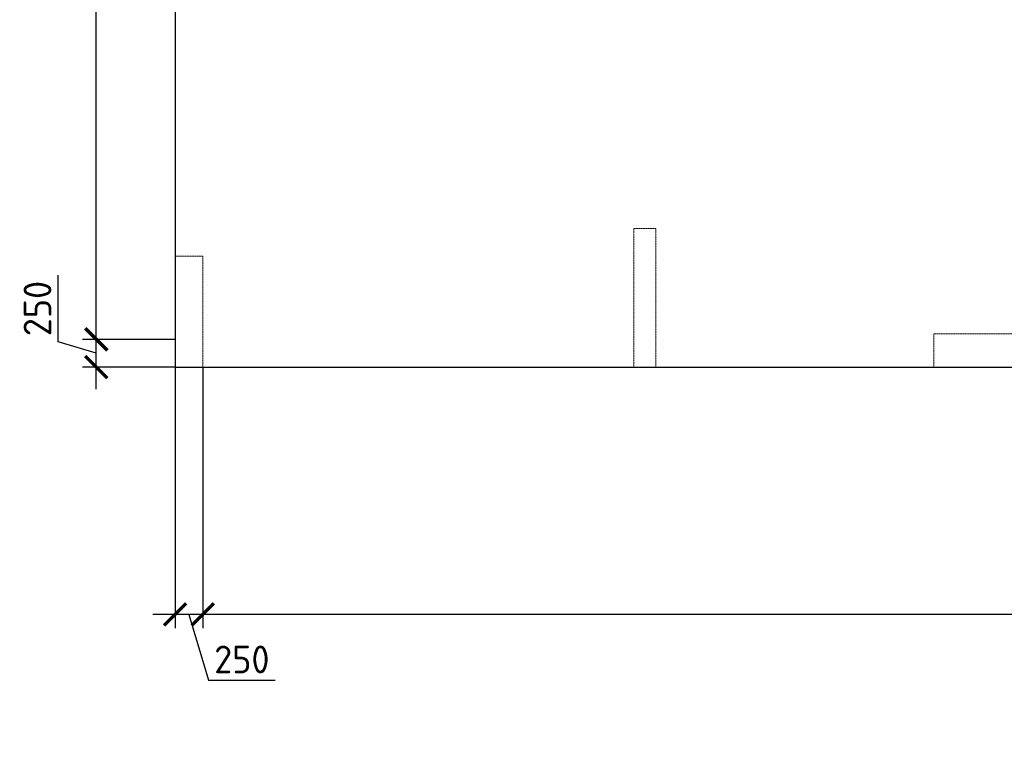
# Model space of a CAD drawing. Header units: millimetres. Extents: x -5898314 to 1055204, y -720802 to 1562611.
# Tile 2 of 256: x -93775 to -84885, y -695189 to -688510. Entities that reach past the tile are written whole.
import ezdxf

# ---------------------------------------------------------------- set-up
doc = ezdxf.new("R2010")
doc.units = ezdxf.units.MM
doc.linetypes.add('DASHED', pattern=[7, 5, -2, 0])
doc.layers.add('Колонна_ бетон', color=7, linetype='Continuous', lineweight=50, true_color=0xb4b496)
for name, color, linetype, lineweight in [('Перекрытие ж_бетон', 1, 'Continuous', 30), ('Размерная линия_ общее', 7, 'Continuous', 25), ('РАЗМЕРЫ', 1, 'Continuous', 9)]:
    doc.layers.add(name, color=color, linetype=linetype, lineweight=lineweight)
doc.styles.add('GOST-2.304_Type-B', font='GOST_Common.ttf')
doc.dimstyles.new('СПДС', dxfattribs={"dimscale": 100, "dimtxt": 2.5, "dimasz": 2, "dimexe": 1.25, "dimexo": 0, "dimtad": 1, "dimdec": 0, "dimrnd": 5, "dimtxsty": 'GOST-2.304_Type-B', "dimblk": 'ARCHTICK', "dimcen": 2.5, "dimdle": 2, "dimclrd": 1, "dimclre": 1, "dimclrt": 1, "dimadec": 0, "dimazin": 2, "dimtfac": 0.75, "dimtdec": 0, "dimtmove": 1, "dimatfit": 3, "dimfxl": 1, "dimtfillclr": 256, "dimtolj": 1, "dimarcsym": 1})

# ---------------------------------------------------------------- blocks, each defined once
blk = doc.blocks.new('_ArchTick')
at = {"color": 0, "linetype": 'ByBlock', "const_width": 0.15}
blk.add_lwpolyline([(-0.5, -0.5), (0.5, 0.5)], dxfattribs=at)
blk = doc.blocks.new('*D924')
at = {"layer": 'DEFPOINTS', "color": 0, "lineweight": 0, "transparency": 16777216}
for p in [(-92372.2, -691646.4), (-92122.2, -691646.4), (-92372.2, -693880.5)]:
    blk.add_point(p, dxfattribs=at)
at = {"layer": 'РАЗМЕРЫ', "color": 1, "lineweight": -2, "transparency": 16777216}
for p, q in [((-92372.2, -691646.4), (-92372.2, -694005.5)), ((-92122.2, -691646.4), (-92122.2, -694005.5)), ((-91922.2, -693880.5), (-92572.2, -693880.5)), ((-92247.2, -693880.5), (-92069, -694474.2)), ((-92069, -694474.2), (-91469, -694474.2))]:
    blk.add_line(p, q, dxfattribs=at)
at = {"layer": 'РАЗМЕРЫ', "color": 1, "lineweight": -2, "transparency": 16777216, "xscale": 200, "yscale": 200, "zscale": 200, "rotation": 180}
blk.add_blockref('_ArchTick', (-92372.2, -693880.5), dxfattribs=at)
at = {"layer": 'РАЗМЕРЫ', "color": 1, "lineweight": -2, "transparency": 16777216, "xscale": 200, "yscale": 200, "zscale": 200}
blk.add_blockref('_ArchTick', (-92122.2, -693880.5), dxfattribs=at)
at = {"layer": 'РАЗМЕРЫ', "color": 1, "lineweight": 0, "transparency": 16777216, "insert": (-91769, -694286.7), "char_height": 250, "attachment_point": 5, "style": 'GOST-2.304_Type-B'}
blk.add_mtext('\\A1;250', dxfattribs=at)
blk = doc.blocks.new('*D925')
at = {"layer": 'DEFPOINTS', "color": 0, "lineweight": 0, "transparency": 16777216}
for p in [(-93082.7, -691396.4), (-92372.2, -691396.4), (-92372.2, -691646.4)]:
    blk.add_point(p, dxfattribs=at)
at = {"layer": 'РАЗМЕРЫ', "color": 1, "lineweight": -2, "transparency": 16777216}
for p, q in [((-93426.5, -691418.3), (-93426.5, -690818.3)), ((-93082.7, -691846.4), (-93082.7, -691196.4)), ((-93082.7, -691521.4), (-93426.5, -691418.3)), ((-92372.2, -691396.4), (-93207.7, -691396.4)), ((-92372.2, -691646.4), (-93207.7, -691646.4))]:
    blk.add_line(p, q, dxfattribs=at)
at = {"layer": 'РАЗМЕРЫ', "color": 1, "lineweight": -2, "transparency": 16777216, "xscale": 200, "yscale": 200, "zscale": 200}
for p, rotation in [((-93082.7, -691396.4), 90), ((-93082.7, -691646.4), 270)]:
    blk.add_blockref('_ArchTick', p, dxfattribs=dict(at, rotation=rotation))
at = {"layer": 'РАЗМЕРЫ', "color": 1, "lineweight": 0, "transparency": 16777216, "insert": (-93614, -691118.3), "char_height": 250, "attachment_point": 5, "rotation": 90, "style": 'GOST-2.304_Type-B'}
blk.add_mtext('\\A1;250', dxfattribs=at)
blk = doc.blocks.new('*D926')
at = {"layer": 'DEFPOINTS', "color": 0, "lineweight": 0, "transparency": 16777216}
for p in [(-93082.7, -674996.4), (-92372.2, -674996.4), (-92789.9, -691396.4)]:
    blk.add_point(p, dxfattribs=at)
at = {"layer": 'РАЗМЕРЫ', "color": 1, "lineweight": -2, "transparency": 16777216}
for p, q in [((-93082.7, -691596.4), (-93082.7, -674796.4)), ((-92372.2, -674996.4), (-93207.7, -674996.4)), ((-92789.9, -691396.4), (-93207.7, -691396.4))]:
    blk.add_line(p, q, dxfattribs=at)
at = {"layer": 'РАЗМЕРЫ', "color": 1, "lineweight": -2, "transparency": 16777216, "xscale": 200, "yscale": 200, "zscale": 200}
for p, rotation in [((-93082.7, -674996.4), 90), ((-93082.7, -691396.4), 270)]:
    blk.add_blockref('_ArchTick', p, dxfattribs=dict(at, rotation=rotation))
at = {"layer": 'РАЗМЕРЫ', "color": 1, "lineweight": 0, "transparency": 16777216, "insert": (-93270.2, -683196.4), "char_height": 250, "attachment_point": 5, "rotation": 90, "style": 'GOST-2.304_Type-B'}
blk.add_mtext('\\A1;16400', dxfattribs=at)
blk = doc.blocks.new('подложка стн 1-го этажа')
at = {"layer": 'Колонна_ бетон', "color": 252, "linetype": 'DASHED', "lineweight": 0, "ltscale": 0.5, "true_color": 0x939598, "transparency": 33554687}
for p, q in [((11935.8, 10712, -760), (11935.8, 10712, -760)), ((11935.8, 9462, -760), (11935.8, 10712, -760)), ((11935.8, 10712, -760), (12135.8, 10712, -760)), ((11935.8, 10712, -760), (11935.8, 10712, -760)), ((11935.8, 9462, -760), (11935.8, 10712, -760)), ((11935.8, 10712, -760), (12135.8, 10712, -760)), ((12135.8, 10712, -760), (12135.8, 10712, -760)), ((12135.8, 9462, -760), (12135.8, 10712, -760)), ((12135.8, 10712, -760), (12135.8, 10712, -760)), ((12135.8, 9462, -760), (12135.8, 10712, -760)), ((7769.1, 10462, -560), (7769.1, 10462, -560)), ((7769.1, 10462, -560), (7769.1, 10462, -560)), ((7794.1, 10462, -560), (8044.4, 10462, -560)), ((7794.1, 9462, -560), (7794.1, 10462, -560)), ((7794.1, 10462, -560), (8044.4, 10462, -560)), ((7794.1, 9462, -560), (7794.1, 10462, -560)), ((8044.1, 9462, -560), (8044.1, 10462, -560)), ((8044.1, 9462, -560), (8044.1, 10462, -560)), ((8069.1, 10462, -560), (8069.1, 10462, -560)), ((8069.1, 10462, -560), (8069.1, 10462, -560)), ((14643.8, 9761.8, -200), (14643.8, 9461.8, -200)), ((14643.8, 9761.8, -200), (15643.8, 9761.8, -200)), ((14643.8, 9761.8, -200), (14643.8, 9461.8, -200)), ((14643.8, 9761.8, -200), (15643.8, 9761.8, -200)), ((7794.1, 9462, -560), (7794.1, 9462, -560)), ((7794.1, 9462, -560), (8046.3, 9462, -560)), ((7794.1, 9462, -560), (7794.1, 9462, -560)), ((7794.1, 9462, -560), (8046.3, 9462, -560)), ((8046.3, 9462, -560), (8046.3, 9462, -560)), ((8046.3, 9462, -560), (8046.3, 9462, -560)), ((11935.8, 9462, -760), (11935.8, 9462, -760)), ((11935.8, 9462, -760), (12135.8, 9462, -760)), ((11935.8, 9462, -760), (11935.8, 9462, -760)), ((11935.8, 9462, -760), (12135.8, 9462, -760)), ((12135.8, 9462, -760), (12135.8, 9462, -760)), ((12135.8, 9462, -760), (12135.8, 9462, -760)), ((15643.8, 9461.8, -200), (14643.8, 9461.8, -200)), ((15643.8, 9461.8, -200), (14643.8, 9461.8, -200))]:
    blk.add_line(p, q, dxfattribs=at)
blk = doc.blocks.new('*D918')
at = {"layer": 'DEFPOINTS', "color": 0, "lineweight": 0, "transparency": 16777216}
for p in [(-92122.2, -693000.1), (-75322.2, -693499), (-92122.2, -693880.5)]:
    blk.add_point(p, dxfattribs=at)
at = {"layer": 'РАЗМЕРЫ', "color": 1, "lineweight": -2, "transparency": 16777216}
for p, q in [((-92122.2, -693000.1), (-92122.2, -694005.5)), ((-75322.2, -693499), (-75322.2, -694005.5)), ((-75122.2, -693880.5), (-92322.2, -693880.5))]:
    blk.add_line(p, q, dxfattribs=at)
at = {"layer": 'РАЗМЕРЫ', "color": 1, "lineweight": -2, "transparency": 16777216, "xscale": 200, "yscale": 200, "zscale": 200, "rotation": 180}
blk.add_blockref('_ArchTick', (-92122.2, -693880.5), dxfattribs=at)
at = {"layer": 'РАЗМЕРЫ', "color": 1, "lineweight": -2, "transparency": 16777216, "xscale": 200, "yscale": 200, "zscale": 200}
blk.add_blockref('_ArchTick', (-75322.2, -693880.5), dxfattribs=at)
at = {"layer": 'РАЗМЕРЫ', "color": 1, "lineweight": 0, "transparency": 16777216, "insert": (-83722.2, -693693), "char_height": 250, "attachment_point": 5, "style": 'GOST-2.304_Type-B'}
blk.add_mtext('\\A1;16800', dxfattribs=at)
blk = doc.blocks.new('*D868')
at = {"layer": 'DEFPOINTS', "color": 0, "linetype": 'Continuous', "lineweight": 0, "transparency": 16777216}
for p in [(-85418, -683996.4), (-84547.7, -683996.4), (-84547.7, -684196.8)]:
    blk.add_point(p, dxfattribs=at)
at = {"layer": 'Размерная линия_ общее', "color": 1, "linetype": 'Continuous', "lineweight": -2, "transparency": 16777216}
for p, q in [((-85418, -684396.8), (-85418, -683796.4)), ((-84547.7, -683996.4), (-85543, -683996.4)), ((-84547.7, -684196.8), (-85543, -684196.8))]:
    blk.add_line(p, q, dxfattribs=at)
at = {"layer": 'Размерная линия_ общее', "color": 1, "linetype": 'Continuous', "lineweight": -2, "transparency": 16777216, "xscale": 200, "yscale": 200, "zscale": 200}
for p, rotation in [((-85418, -683996.4), 90), ((-85418, -684196.8), 270)]:
    blk.add_blockref('_ArchTick', p, dxfattribs=dict(at, rotation=rotation))
at = {"layer": 'Размерная линия_ общее', "color": 1, "linetype": 'Continuous', "lineweight": 0, "transparency": 16777216, "insert": (-85580.5, -684096.6), "char_height": 200, "width": 49071.429, "attachment_point": 5, "rotation": 90, "style": 'GOST-2.304_Type-B'}
blk.add_mtext('\\A1;200', dxfattribs=at)
blk = doc.blocks.new('*D738')
at = {"layer": 'DEFPOINTS', "color": 0, "linetype": 'Continuous', "lineweight": 0, "transparency": 16777216}
for p in [(-89193.5, -682116.4), (-87697.9, -682116.4), (-87697.9, -682196.4)]:
    blk.add_point(p, dxfattribs=at)
at = {"layer": 'Размерная линия_ общее', "color": 1, "linetype": 'Continuous', "lineweight": -2, "transparency": 16777216}
for p, q in [((-89193.5, -682116.4), (-89193.5, -681916.4)), ((-87697.9, -682116.4), (-89318.5, -682116.4)), ((-87697.9, -682196.4), (-89318.5, -682196.4)), ((-89193.5, -682196.4), (-89193.5, -682116.4)), ((-89193.5, -682196.4), (-89193.5, -682396.4))]:
    blk.add_line(p, q, dxfattribs=at)
at = {"layer": 'Размерная линия_ общее', "color": 1, "linetype": 'Continuous', "lineweight": -2, "transparency": 16777216, "xscale": 200, "yscale": 200, "zscale": 200}
for p, rotation in [((-89193.5, -682116.4), 270), ((-89193.5, -682196.4), 90)]:
    blk.add_blockref('_ArchTick', p, dxfattribs=dict(at, rotation=rotation))
at = {"layer": 'Размерная линия_ общее', "color": 1, "linetype": 'Continuous', "lineweight": 0, "transparency": 16777216, "insert": (-89356, -682156.4), "char_height": 200, "width": 35714.286, "attachment_point": 5, "rotation": 90, "style": 'GOST-2.304_Type-B'}
blk.add_mtext('\\A1;80', dxfattribs=at)
blk = doc.blocks.new('*D741')
at = {"layer": 'DEFPOINTS', "color": 0, "linetype": 'Continuous', "lineweight": 0, "transparency": 16777216}
for p in [(-87892.5, -686416.4), (-86221.7, -686416.4), (-86221.7, -686496.4)]:
    blk.add_point(p, dxfattribs=at)
at = {"layer": 'Размерная линия_ общее', "color": 1, "linetype": 'Continuous', "lineweight": -2, "transparency": 16777216}
for p, q in [((-87892.5, -686416.4), (-87892.5, -686216.4)), ((-86221.7, -686416.4), (-88017.5, -686416.4)), ((-87892.5, -686496.4), (-87892.5, -686416.4)), ((-86221.7, -686496.4), (-88017.5, -686496.4)), ((-87892.5, -686496.4), (-87892.5, -686696.4))]:
    blk.add_line(p, q, dxfattribs=at)
at = {"layer": 'Размерная линия_ общее', "color": 1, "linetype": 'Continuous', "lineweight": -2, "transparency": 16777216, "xscale": 200, "yscale": 200, "zscale": 200}
for p, rotation in [((-87892.5, -686416.4), 270), ((-87892.5, -686496.4), 90)]:
    blk.add_blockref('_ArchTick', p, dxfattribs=dict(at, rotation=rotation))
at = {"layer": 'Размерная линия_ общее', "color": 1, "linetype": 'Continuous', "lineweight": 0, "transparency": 16777216, "insert": (-88055, -686456.4), "char_height": 200, "width": 35714.286, "attachment_point": 5, "rotation": 90, "style": 'GOST-2.304_Type-B'}
blk.add_mtext('\\A1;80', dxfattribs=at)
blk = doc.blocks.new('*D825')
at = {"layer": 'DEFPOINTS', "color": 0, "linetype": 'Continuous', "lineweight": 0, "transparency": 16777216}
for p in [(-88692.8, -681096.4), (-87876.5, -681096.4), (-87876.5, -681716.4)]:
    blk.add_point(p, dxfattribs=at)
at = {"layer": 'Размерная линия_ общее', "color": 1, "linetype": 'Continuous', "lineweight": -2, "transparency": 16777216}
for p, q in [((-88692.8, -681916.4), (-88692.8, -680896.4)), ((-87876.5, -681096.4), (-88817.8, -681096.4)), ((-87876.5, -681716.4), (-88817.8, -681716.4))]:
    blk.add_line(p, q, dxfattribs=at)
at = {"layer": 'Размерная линия_ общее', "color": 1, "linetype": 'Continuous', "lineweight": -2, "transparency": 16777216, "xscale": 200, "yscale": 200, "zscale": 200}
for p, rotation in [((-88692.8, -681096.4), 90), ((-88692.8, -681716.4), 270)]:
    blk.add_blockref('_ArchTick', p, dxfattribs=dict(at, rotation=rotation))
at = {"layer": 'Размерная линия_ общее', "color": 1, "linetype": 'Continuous', "lineweight": 0, "transparency": 16777216, "insert": (-88855.3, -681421.5), "char_height": 200, "width": 53571.429, "attachment_point": 5, "rotation": 90, "style": 'GOST-2.304_Type-B'}
blk.add_mtext('\\A1;620', dxfattribs=at)
blk = doc.blocks.new('*D826')
at = {"layer": 'DEFPOINTS', "color": 0, "linetype": 'Continuous', "lineweight": 0, "transparency": 16777216}
for p in [(-88692.8, -680126.4), (-87876.5, -680126.4), (-87876.5, -681096.4)]:
    blk.add_point(p, dxfattribs=at)
at = {"layer": 'Размерная линия_ общее', "color": 1, "linetype": 'Continuous', "lineweight": -2, "transparency": 16777216}
for p, q in [((-88692.8, -681296.4), (-88692.8, -679926.4)), ((-87876.5, -680126.4), (-88817.8, -680126.4)), ((-87876.5, -681096.4), (-88817.8, -681096.4))]:
    blk.add_line(p, q, dxfattribs=at)
at = {"layer": 'Размерная линия_ общее', "color": 1, "linetype": 'Continuous', "lineweight": -2, "transparency": 16777216, "xscale": 200, "yscale": 200, "zscale": 200}
for p, rotation in [((-88692.8, -680126.4), 90), ((-88692.8, -681096.4), 270)]:
    blk.add_blockref('_ArchTick', p, dxfattribs=dict(at, rotation=rotation))
at = {"layer": 'Размерная линия_ общее', "color": 1, "linetype": 'Continuous', "lineweight": 0, "transparency": 16777216, "insert": (-88855.3, -680626.5), "char_height": 200, "width": 53571.429, "attachment_point": 5, "rotation": 90, "style": 'GOST-2.304_Type-B'}
blk.add_mtext('\\A1;970', dxfattribs=at)
blk = doc.blocks.new('*D851')
at = {"layer": 'DEFPOINTS', "color": 0, "linetype": 'Continuous', "lineweight": 0, "transparency": 16777216}
for p in [(-87673.9, -684216.4), (-87050.9, -684216.4), (-87442.6, -685916.4)]:
    blk.add_point(p, dxfattribs=at)
at = {"layer": 'Размерная линия_ общее', "color": 1, "linetype": 'Continuous', "lineweight": -2, "transparency": 16777216}
for p, q in [((-87673.9, -686116.4), (-87673.9, -684016.4)), ((-87050.9, -684216.4), (-87798.9, -684216.4)), ((-87442.6, -685916.4), (-87798.9, -685916.4))]:
    blk.add_line(p, q, dxfattribs=at)
at = {"layer": 'Размерная линия_ общее', "color": 1, "linetype": 'Continuous', "lineweight": -2, "transparency": 16777216, "xscale": 200, "yscale": 200, "zscale": 200}
for p, rotation in [((-87673.9, -684216.4), 90), ((-87673.9, -685916.4), 270)]:
    blk.add_blockref('_ArchTick', p, dxfattribs=dict(at, rotation=rotation))
at = {"layer": 'Размерная линия_ общее', "color": 1, "linetype": 'Continuous', "lineweight": 0, "transparency": 16777216, "insert": (-87836.4, -685087.9), "char_height": 200, "width": 71428.571, "attachment_point": 5, "rotation": 90, "style": 'GOST-2.304_Type-B'}
blk.add_mtext('\\A1;1700', dxfattribs=at)
blk = doc.blocks.new('*D852')
at = {"layer": 'DEFPOINTS', "color": 0, "linetype": 'Continuous', "lineweight": 0, "transparency": 16777216}
for p in [(-87673.9, -683996.4), (-87050.9, -683996.4), (-87050.9, -684216.4)]:
    blk.add_point(p, dxfattribs=at)
at = {"layer": 'Размерная линия_ общее', "color": 1, "linetype": 'Continuous', "lineweight": -2, "transparency": 16777216}
for p, q in [((-87673.9, -684416.4), (-87673.9, -683796.4)), ((-87050.9, -683996.4), (-87798.9, -683996.4)), ((-87050.9, -684216.4), (-87798.9, -684216.4))]:
    blk.add_line(p, q, dxfattribs=at)
at = {"layer": 'Размерная линия_ общее', "color": 1, "linetype": 'Continuous', "lineweight": -2, "transparency": 16777216, "xscale": 200, "yscale": 200, "zscale": 200}
for p, rotation in [((-87673.9, -683996.4), 90), ((-87673.9, -684216.4), 270)]:
    blk.add_blockref('_ArchTick', p, dxfattribs=dict(at, rotation=rotation))
at = {"layer": 'Размерная линия_ общее', "color": 1, "linetype": 'Continuous', "lineweight": 0, "transparency": 16777216, "insert": (-87836.4, -684106.4), "char_height": 200, "width": 53571.429, "attachment_point": 5, "rotation": 90, "style": 'GOST-2.304_Type-B'}
blk.add_mtext('\\A1;220', dxfattribs=at)

msp = doc.modelspace()

# ---------------------------------------------------------------- linework, layer by layer
at = {"layer": 'Перекрытие ж_бетон'}
for points in [[(-81712.16, -674746.38), (-81712.16, -674746.38), (-92372.16, -674746.38), (-92372.16, -691646.38)], [(-92372.16, -691646.38), (-73821.99, -691646.38)]]:
    msp.add_lwpolyline(points, dxfattribs=at)

# ---------------------------------------------------------------- block references
msp.add_blockref('подложка стн 1-го этажа', (-100166.08, -701108.17, 560), dxfattribs=at)

# ---------------------------------------------------------------- dimensions: what is measured, and where the dimension line sits
at = {"layer": 'Размерная линия_ общее', "color": 218, "linetype": 'Continuous', "lineweight": 0, "true_color": 0x500050, "transparency": 33554687}
for base, p1, p2, picture, middle in [((-87673.87, -684216.38), (-87442.58, -685916.38), (-87050.93, -684216.38), '*D851', (-87673.87, -685087.94)), ((-88692.81, -680126.38), (-87876.49, -681096.38), (-87876.49, -680126.38), '*D826', (-88692.81, -680626.55)), ((-88692.81, -681096.38), (-87876.49, -681716.38), (-87876.49, -681096.38), '*D825', (-88692.81, -681421.55)), ((-87673.87, -683996.38), (-87050.93, -684216.38), (-87050.93, -683996.38), '*D852', (-87673.87, -684106.38)), ((-85417.98, -683996.38), (-84547.72, -684196.81), (-84547.72, -683996.38), '*D868', (-85417.98, -684096.59)), ((-89193.54, -682116.38), (-87697.86, -682196.38), (-87697.86, -682116.38), '*D738', (-89193.54, -682156.38)), ((-87892.46, -686416.37), (-86221.74, -686496.38), (-86221.74, -686416.37), '*D741', (-87892.46, -686456.38))]:
    dim = msp.add_linear_dim(base=base, p1=p1, p2=p2, angle=90, dimstyle='СПДС', override={"dimtxt": 2, "dimtmove": 0}, dxfattribs=at)
    dim.commit()
    dim.dimension.update_dxf_attribs({"geometry": picture, "text_midpoint": middle, "dimtype": 160})
at = {"layer": 'РАЗМЕРЫ', "color": 1, "lineweight": 0}
for base, p1, p2, picture, middle in [((-93082.73, -674996.38), (-92789.95, -691396.38), (-92372.16, -674996.38), '*D926', (-93270.23, -683196.38)), ((-93082.73, -691396.38), (-92372.16, -691646.38), (-92372.16, -691396.38), '*D925', (-93613.98, -691355.75))]:
    dim = msp.add_linear_dim(base=base, p1=p1, p2=p2, angle=90, dimstyle='СПДС', override={"dimrnd": 5}, dxfattribs=at)
    dim.commit()
    dim.dimension.update_dxf_attribs({"geometry": picture, "text_midpoint": middle})
for base, p1, p2, picture, middle in [((-92372.16, -693880.47), (-92122.16, -691646.38), (-92372.16, -691646.38), '*D924', (-92006.53, -694286.72)), ((-92122.16, -693880.47), (-75322.16, -693499.02), (-92122.16, -693000.05), '*D918', (-83722.16, -693692.97))]:
    dim = msp.add_linear_dim(base=base, p1=p1, p2=p2, dimstyle='СПДС', override={"dimrnd": 5}, dxfattribs=at)
    dim.commit()
    dim.dimension.update_dxf_attribs({"geometry": picture, "text_midpoint": middle})

doc.saveas('drawing.dxf')
